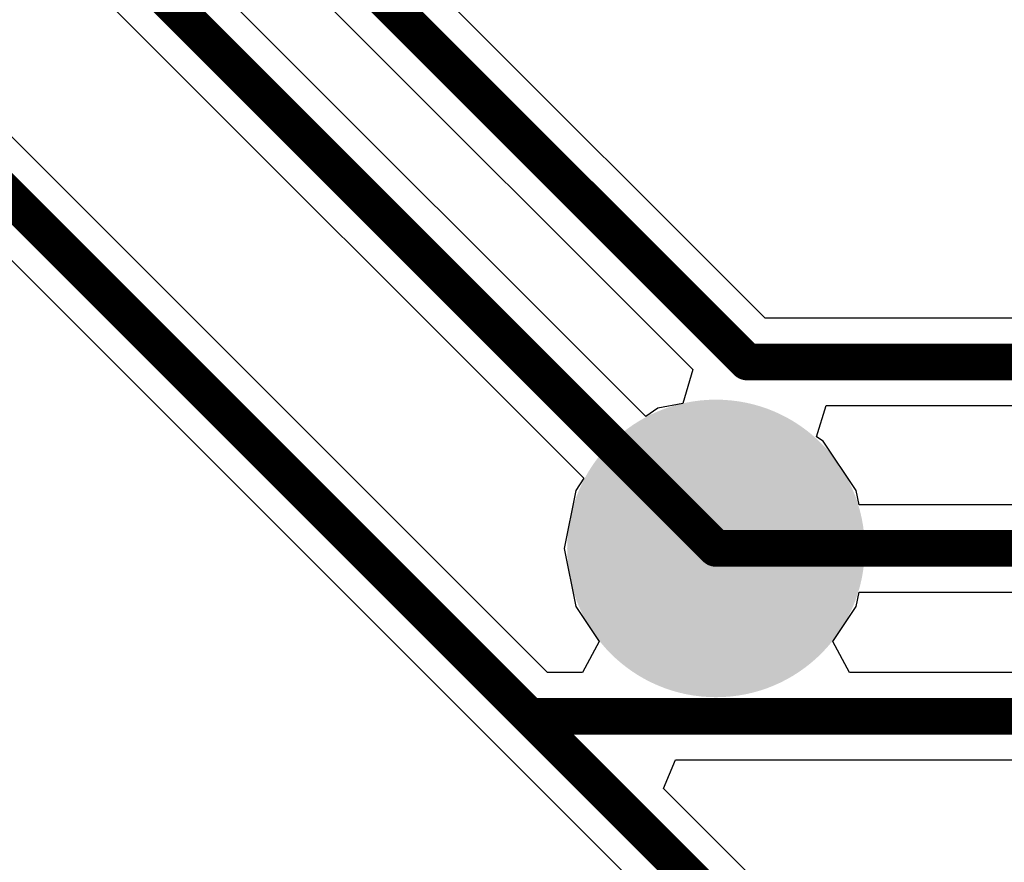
# Model space of a CAD drawing. Header units: millimetres. Extents: x 9.4 to 105.2, y 7.6 to 67.1.
# Tile 73 of 152: x 80.6 to 84.6, y 17.5 to 21. Entities that reach past the tile are written whole.
import ezdxf

# ---------------------------------------------------------------- set-up
doc = ezdxf.new("R2010")
doc.units = ezdxf.units.MM
for name, color, linetype in [('BottomLayer', 5, 'Continuous'), ('BottomPaste', 16, 'Continuous'), ('BottomSolder', 6, 'Continuous')]:
    doc.layers.add(name, color=color, linetype=linetype)

msp = doc.modelspace()

# ---------------------------------------------------------------- hatches: boundary and pattern name
at = {"layer": 'BottomLayer'}
h = msp.add_hatch(color=5, dxfattribs=at)
edge = h.paths.add_edge_path()
edge.add_arc((83.439, 18.796), 0.508, 0, 360)
at = {"layer": 'BottomPaste'}
h = msp.add_hatch(color=16, dxfattribs=at)
edge = h.paths.add_edge_path()
edge.add_arc((83.439, 18.796), 0.458, 0, 360)
at = {"layer": 'BottomSolder'}
h = msp.add_hatch(color=6, dxfattribs=at)
edge = h.paths.add_edge_path()
edge.add_arc((83.439, 18.796), 0.608, 0, 360)

# ---------------------------------------------------------------- linework, layer by layer
at = {"layer": 'BottomLayer'}
for p, q in [((83.6399, 19.7364), (75.2608, 28.1155)), ((75.0068, 27.8648), (83.345, 19.5267)), ((82.7509, 18.2886), (73.3304, 27.7091)), ((83.1519, 19.3354), (74.8798, 27.6075)), ((73.0258, 27.509), (82.5508, 17.984)), ((74.5752, 27.4074), (82.8996, 19.0831)), ((87.9346, 19.7364), (83.6399, 19.7364)), ((83.345, 19.5267), (83.3032, 19.3889)), ((83.2018, 19.3687), (83.1519, 19.3354)), ((83.3032, 19.3889), (83.2018, 19.3687)), ((83.8501, 19.2526), (83.8886, 19.3796)), ((83.8886, 19.3796), (87.9346, 19.3796)), ((83.8773, 19.2343), (83.8501, 19.2526)), ((84.0117, 19.0332), (83.8773, 19.2343)), ((82.8996, 19.0831), (82.8663, 19.0332)), ((82.8663, 19.0332), (82.8191, 18.796)), ((84.0234, 18.9744), (84.0117, 19.0332)), ((87.3122, 18.9744), (84.0234, 18.9744)), ((82.8191, 18.796), (82.8663, 18.5588)), ((84.0117, 18.5588), (84.0234, 18.6176)), ((84.0234, 18.6176), (87.3122, 18.6176)), ((82.8663, 18.5588), (82.9619, 18.4156)), ((83.9161, 18.4156), (84.0117, 18.5588)), ((82.9619, 18.4156), (82.894, 18.2886)), ((83.984, 18.2886), (83.9161, 18.4156)), ((82.894, 18.2886), (82.7509, 18.2886)), ((91.5072, 18.2886), (83.984, 18.2886)), ((82.5508, 17.984), (83.5965, 16.9384)), ((83.2251, 17.8144), (83.2737, 17.9318)), ((83.2737, 17.9318), (91.5811, 17.9318)), ((83.9011, 17.1384), (83.2251, 17.8144))]:
    msp.add_line(p, q, dxfattribs=at)
at = {"layer": 'BottomLayer', "const_width": 0.15}
for points in [[(75.0824, 28.0416), (83.566, 19.558)], [(73.152, 27.6352), (82.677, 18.1102)], [(74.7014, 27.5336), (83.439, 18.796)], [(83.566, 19.558), (88.519, 19.558)], [(83.439, 18.796), (87.5538, 18.796)], [(82.677, 18.1102), (91.5811, 18.1102)], [(82.677, 18.1102), (83.7749, 17.0123)]]:
    msp.add_lwpolyline(points, dxfattribs=at)
at = {"layer": 'BottomLayer', "const_width": 0.075}
for points in [[(83.5285, 19.558, 1), (83.6035, 19.558, 1)], [(83.5285, 19.558, 1), (83.6035, 19.558, 1)], [(83.4015, 18.796, 1), (83.4765, 18.796, 1)], [(83.4015, 18.796, 1), (83.4765, 18.796, 1)], [(82.6395, 18.1102, 1), (82.7145, 18.1102, 1)], [(82.6395, 18.1102, 1), (82.7145, 18.1102, 1)], [(82.6395, 18.1102, 1), (82.7145, 18.1102, 1)]]:
    msp.add_lwpolyline(points, format="xyb", close=True, dxfattribs=at)

doc.saveas('drawing.dxf')
